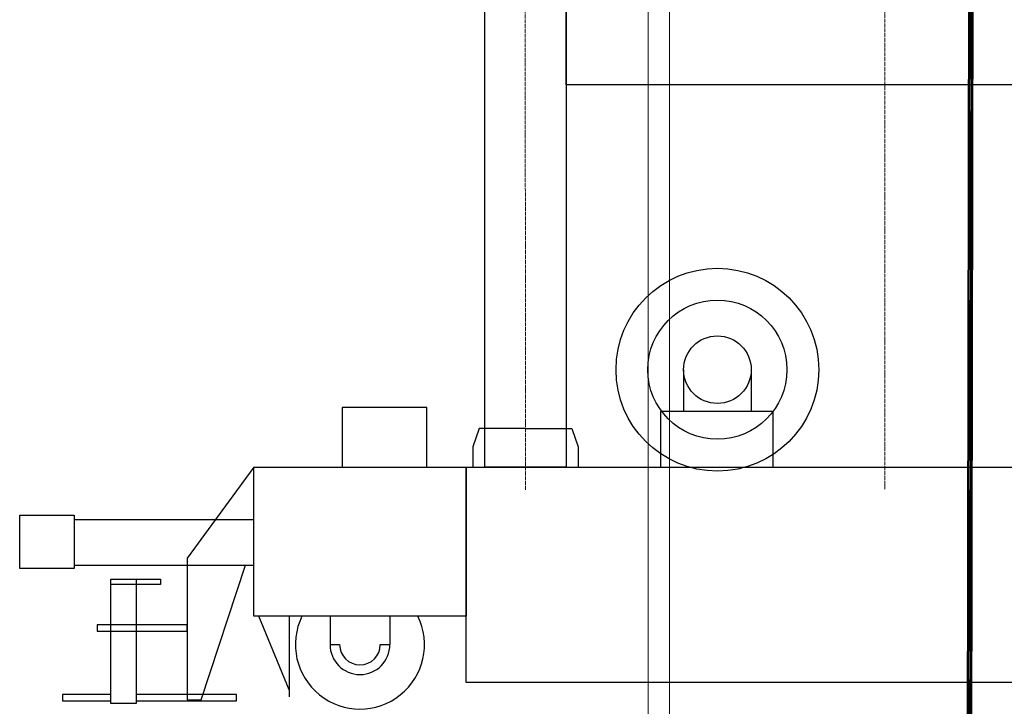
# Model space of a CAD drawing. Header units: millimetres. Extents: x -404827 to -46036, y 267324 to 306977.
# Tile 8 of 55: x -192497 to -186336, y 283249 to 287544. Entities that reach past the tile are written whole.
import ezdxf

# ---------------------------------------------------------------- set-up
doc = ezdxf.new("R2010")
doc.units = ezdxf.units.MM
doc.linetypes.add('ACAD_ISO04W100', pattern=[30, 24, -3, 0, -3])
doc.layers.add('Осевая', color=80, linetype='ACAD_ISO04W100', lineweight=20)
doc.layers.add('Основная', color=1, linetype='Continuous', lineweight=50)

msp = doc.modelspace()

# ---------------------------------------------------------------- linework, layer by layer
for p, q in [((-188343.183, 285354.481), (-188343.183, 285093.839)), ((-187920.291, 285354.481), (-187920.291, 285093.839))]:
    msp.add_line(p, q)
for points in [[(-189585.93, 292229.501), (-189077.341, 292229.501), (-189077.341, 284743.618), (-189585.93, 284743.618)], [(-189077.341, 287664.492), (-185086.363, 287664.429), (-185086.363, 287137.172), (-189077.341, 287137.235)], [(-190479.524, 284743.618), (-189949.837, 284743.618), (-189949.837, 285118.293), (-190479.524, 285118.293)], [(-188487.071, 284743.618), (-187783.547, 284743.618), (-187783.547, 285093.839), (-188487.071, 285093.839)], [(-191031.341, 284743.618), (-189703.28, 284743.618), (-189703.28, 283812.135), (-191031.341, 283812.135)], [(-189703.28, 284743.618), (-184465.848, 284743.618), (-184465.848, 283397.499), (-189703.28, 283397.499)], [(-192497.278, 284444.823), (-192156.048, 284444.823), (-192156.048, 284110.93), (-192497.278, 284110.93)], [(-191031.341, 284415.974), (-192156.048, 284415.974), (-192156.048, 284130.893), (-191031.341, 284130.893)], [(-191927.48, 284044.656), (-191769.357, 284044.656), (-191769.357, 283266.067), (-191927.48, 283266.067)], [(-191927.48, 284044.656), (-191615.628, 284044.656), (-191615.628, 284009.54), (-191927.48, 284009.54)], [(-191449.297, 283757.568), (-192013.228, 283757.568), (-192013.228, 283719.131), (-191449.297, 283719.131)]]:
    msp.add_lwpolyline(points, close=True)
for points in [[(-189332.452, 284986.872), (-189622.666, 284986.66), (-189661.098, 284872.399), (-189661.098, 284743.618)], [(-189332.452, 284986.872), (-189042.237, 284987.084), (-189003.639, 284872.879), (-189003.451, 284744.098)], [(-191031.341, 284743.618), (-191449.297, 284175.376), (-191449.297, 283290.056), (-191361.586, 283290.056), (-191085.294, 284130.893)], [(-190811.584, 283351.343), (-191001.872, 283812.135)], [(-190811.584, 283812.135), (-190811.584, 283307.884)], [(-190240.772, 283634.79), (-190178.998, 283634.79), (-190178.998, 283812.135), (-190555.624, 283812.135), (-190555.624, 283634.79), (-190495.537, 283634.79)], [(-191927.48, 283321.458), (-192229.292, 283321.458), (-192229.292, 283281.919), (-191927.48, 283281.919)], [(-191769.357, 283281.919), (-191141.263, 283281.919), (-191141.263, 283321.458), (-191769.357, 283321.458)]]:
    msp.add_lwpolyline(points)
for radius in [634.338, 435.33, 211.446]:
    msp.add_circle((-188131.737, 285354.481), radius)
for radius, start, end in [(403.78, 153.9464217, 26.0535783), (187.469, 180, 0), (127.383, 180, 0)]:
    msp.add_arc((-190368.154, 283634.79), radius, start, end)
at = {"layer": 'Осевая', "color": 7, "lineweight": 20}
msp.add_line((-189338.231, 292813.759), (-189332.026, 284601.664), dxfattribs=at)
at = {"layer": 'Осевая', "ltscale": 0.1}
msp.add_lwpolyline([(-186556.057, 281803.7), (-186535.058, 293734.602)], dxfattribs=at)
at = {"layer": 'Осевая', "color": 7, "lineweight": 20}
msp.add_lwpolyline([(-187084.564, 291492.828), (-187084.564, 284601.664)], dxfattribs=at)
at = {"layer": 'Основная'}
for points in [[(-186566.206, 281803.7), (-186545.208, 293733.755)], [(-186545.472, 281803.7), (-186524.475, 293733.755)]]:
    msp.add_lwpolyline(points, dxfattribs=at)
at = {"layer": 'Основная', "color": 7, "lineweight": 20}
msp.add_lwpolyline([(-188565.769, 291042.87), (-188430.353, 291042.87), (-188430.353, 281445.546), (-188565.769, 281445.546)], close=True, dxfattribs=at)

doc.saveas('drawing.dxf')
